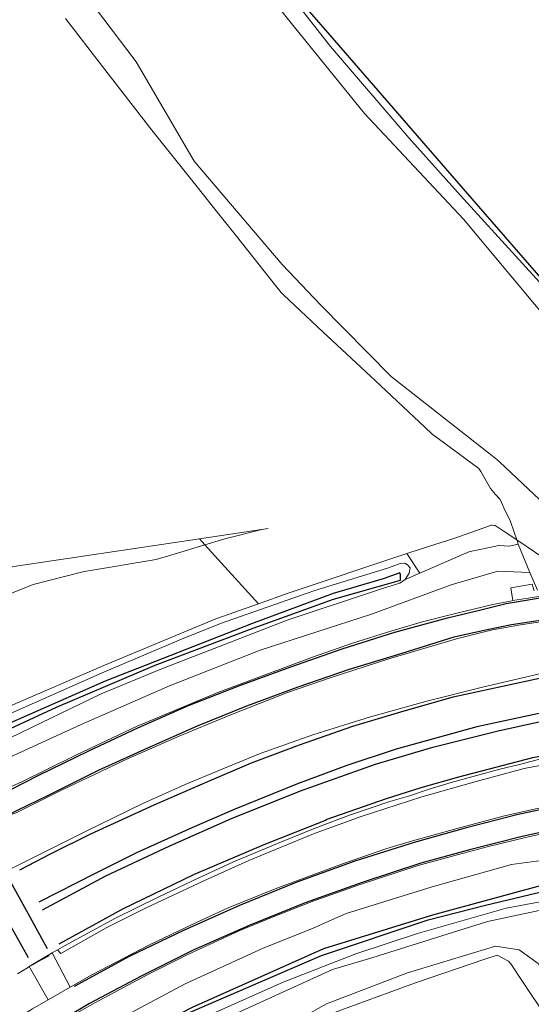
# Model space of a CAD drawing. Header units: metres. Extents: x 169249 to 194689, y 406250 to 412203.
# Tile 247 of 256: x 184957 to 185000, y 410348 to 410432. Entities that reach past the tile are written whole.
import ezdxf

# ---------------------------------------------------------------- set-up
doc = ezdxf.new("R2010")
doc.units = ezdxf.units.M
for name, color, linetype, lineweight in [('BGT_NLCS_N264$0$B-WE-FV-GELEIDING_WILDRASTER-G', 252, 'CONTINUOUS', 18), ('BGT_NLCS_N264$0$B-WE-GW-TALUD_KRUIN-G', 252, 'CONTINUOUS', 18), ('BGT_NLCS_N264$0$B-WE-GW-TALUD_TEEN-G', 252, 'CONTINUOUS', 18), ('BGT_NLCS_N264$0$B-WE-GW-WATERGANG_INSTEEK-G', 252, 'CONTINUOUS', 18), ('BGT_NLCS_N264$0$B-WE-GW-WATERGANG_WATERLIJN-G', 252, 'CONTINUOUS', 18), ('BGT_NLCS_N264$0$B-WE-OG-TOPOGRAFIE_TERREIN_GROEN-GV', 252, 'CONTINUOUS', 18), ('BGT_NLCS_N264$0$B-WE-OG-TOPOGRAFIE_TERREIN_GROEN_BOS-GV', 252, 'CONTINUOUS', 18), ('BGT_NLCS_N264$0$B-WE-OG-TOPOGRAFIE_WATER-GV', 252, 'CONTINUOUS', 18), ('BGT_NLCS_N264$0$B-WE-OG-TOPOGRAFIE_WEG_BERM-GV', 252, 'CONTINUOUS', 18), ('BGT_NLCS_N264$0$B-WE-OG-TOPOGRAFIE_WEG_RIJWEG-GV', 252, 'CONTINUOUS', 18), ('BGT_NLCS_N264$0$B-WE-OG-TOPOGRAFIE_WEG_RIJWIELPAD-GV', 252, 'CONTINUOUS', 18), ('X-XX-AL-REFERENTIE-G', 7, 'CONTINUOUS', 18)]:
    doc.layers.add(name, color=color, linetype=linetype, lineweight=lineweight)
for name, color, linetype in [('BGT_NLCS_N264$0$B-WE-IE-TERREINAFSCHEIDING_KUNSTMATIG_HEKWERK_RASTER-G', 252, 'CONTINUOUS'), ('BGT_NLCS_N264$0$B-WE-OG-TOPOGRAFIE_WATER_SLOOT-GV', 252, 'CONTINUOUS'), ('BGT_NLCS_N264$0$B-WE-VW-MARKERING-G', 252, 'CONTINUOUS')]:
    doc.layers.add(name, color=color, linetype=linetype)

# ---------------------------------------------------------------- blocks, each defined once
blk = doc.blocks.new('BGT_NLCS_N264')
at = {"layer": 'BGT_NLCS_N264$0$B-WE-FV-GELEIDING_WILDRASTER-G'}
for p, q in [((185003.859, 410383.931, 10.597), (184998.746, 410387.416, 11.055)), ((184989.418, 410386.257, 10.288), (184979.33, 410382.882, 10.324)), ((184979.33, 410382.882, 10.324), (184976.808, 410381.993, 10.34)), ((184976.808, 410381.993, 10.34), (184973.181, 410380.715, 10.363))]:
    blk.add_line(p, q, dxfattribs=at)
for points in [[(184993.565, 410387.579, 10.706), (184996.516, 410388.639, 10.743), (184996.603, 410388.67, 10.744)], [(184998.746, 410387.416, 11.055), (184997.511, 410388.228, 10.892), (184996.894, 410388.633, 10.81), (184996.629, 410388.667, 10.75), (184996.603, 410388.67, 10.744)], [(184993.565, 410387.579, 10.706), (184990.458, 410386.604, 10.498), (184989.418, 410386.257, 10.288)], [(184973.181, 410380.715, 10.363), (184963.676, 410376.76, 10.333), (184955.553, 410373.237, 10.351), (184950.465, 410371.274, 10.342)], [(185012.216, 410357.507, 10.263), (185012.072, 410357.493, 10.36), (185006.965, 410357.149, 10.339), (185002.501, 410356.375, 10.348), (184996.268, 410355.039, 10.327), (184986.431, 410351.955, 10.3), (184983.096, 410350.977, 10.288), (184972.805, 410346.281, 10.348), (184964.295, 410341.806, 10.363), (184954.574, 410336.425, 10.348)]]:
    blk.add_polyline3d(points, dxfattribs=at)
at = {"layer": 'BGT_NLCS_N264$0$B-WE-GW-TALUD_KRUIN-G'}
for points in [[(184897.776, 410416.808, 11.293), (184912.358, 410394.537, 11.407), (184913.863, 410392.237, 11.419), (184920.808, 410382.984, 11.281), (184920.899, 410382.951, 11.274), (184921.936, 410382.569, 11.194), (184922.29, 410382.449, 11.165), (184923.763, 410381.949, 11.044), (184923.879, 410381.91, 11.035), (184926.415, 410381.049, 10.827), (184929.036, 410380.16, 10.612), (184931.684, 410379.656, 10.57), (184936.847, 410379.659, 10.588), (184940.494, 410379.981, 10.585), (184944.135, 410380.543, 10.552), (184947.033, 410381.111, 10.492), (184951.503, 410381.828, 10.477), (184955.912, 410382.932, 10.468), (184957.68, 410383.625, 10.447), (184961.908, 410384.702, 10.441), (184962.022, 410384.731, 10.441), (184968.111, 410385.75, 10.411), (184970.21, 410386.376, 10.399), (184972.262, 410386.988, 10.317)], [(184972.262, 410386.988, 10.317), (184973.951, 410387.491, 10.249), (184977.096, 410388.28, 10.177), (184977.63, 410388.363, 9.823)]]:
    blk.add_polyline3d(points, dxfattribs=at)
at = {"layer": 'BGT_NLCS_N264$0$B-WE-GW-TALUD_TEEN-G'}
blk.add_line((184977.63, 410388.363, 9.823), (184971.8, 410387.495, 9.758), dxfattribs=at)
blk.add_polyline3d([(184971.8, 410387.495, 9.758), (184961.368, 410385.941, 9.641), (184956.399, 410385.201, 9.586), (184946.423, 410383.417, 9.769), (184942.054, 410382.536, 9.835), (184930.541, 410381.824, 9.856), (184928.108, 410382.739, 9.844), (184927.056, 410383.475, 9.814), (184925.567, 410384.093, 9.793), (184923.753, 410384.371, 9.793), (184923.47, 410384.433, 9.794), (184922.952, 410384.547, 9.796), (184922.494, 410384.672, 9.774), (184922.14, 410384.769, 9.757), (184921.915, 410384.937, 9.742), (184914.347, 410395.909, 9.644), (184911.234, 410400.422, 9.604), (184900.426, 410417.294, 9.433)], dxfattribs=at)
at = {"layer": 'BGT_NLCS_N264$0$B-WE-GW-WATERGANG_INSTEEK-G'}
for points in [[(184971.546, 410444.317, 10.078), (184976.141, 410437.942, 10.153), (184982.936, 410429.257, 10.177), (184989.569, 410421.523, 10.069), (184993.953, 410416.634, 10.039), (185001.269, 410408.625, 10.164), (185015.499, 410391.989, 10.486), (185015.857, 410391.57, 10.494), (185017.429, 410390.113, 10.605), (185018.617, 410389.989, 10.797), (185019.114, 410389.917, 10.819), (185021.495, 410389.575, 10.926), (185022.347, 410389.496, 11.013), (185022.652, 410389.43, 11.052), (185023.157, 410389.308, 11.136), (185023.728, 410388.935, 11.208), (185023.874, 410388.816, 11.217), (185023.923, 410388.766, 11.225)], [(184998.746, 410387.416, 11.055), (184998.251, 410388.878, 10.965), (184998.189, 410389.06, 10.954), (184997.745, 410389.867, 10.837), (184997.323, 410390.823, 10.723), (184996.935, 410391.262, 10.642), (184996.507, 410391.772, 10.528), (184995.685, 410393.201, 9.819), (184995.534, 410393.464, 9.688), (184992.601, 410395.614, 9.617), (184991.568, 410396.371, 9.592), (184990.927, 410396.972, 9.589), (184986.706, 410400.926, 9.57), (184982.285, 410405.067, 9.551), (184978.976, 410408.167, 9.536), (184978.734, 410408.394, 9.535), (184978.262, 410408.986, 9.533), (184974.93, 410413.169, 9.523), (184973.096, 410415.472, 9.517), (184971.594, 410417.357, 9.512), (184967.76, 410422.17, 9.499), (184963.573, 410427.57, 9.469), (184960.423, 410431.634, 9.447)], [(184998.869, 410387.056, 11.077), (184998.762, 410387.368, 11.058), (184998.746, 410387.416, 11.055)], [(184980.475, 410346.865, 9.485), (184982.591, 410348.052, 9.51), (184989.455, 410350.687, 9.701), (184996.925, 410352.947, 9.639), (184998.946, 410352.623, 9.622), (185000.565, 410351.489, 9.604), (185004.383, 410344.619, 9.587)]]:
    blk.add_polyline3d(points, dxfattribs=at)
at = {"layer": 'BGT_NLCS_N264$0$B-WE-GW-WATERGANG_WATERLIJN-G'}
for points in [[(185018.201, 410385.28, 9.226), (185015.232, 410388.298, 9.226), (185013.125, 410391.561, 9.226), (185011.906, 410393.449, 9.226), (185009.904, 410396.46, 9.226), (185002.255, 410405.007, 9.226), (184994.231, 410414.615, 9.227), (184985.805, 410423.583, 9.227), (184979.137, 410431.818, 9.226), (184972.789, 410440.073, 9.226), (184969.35, 410444.95, 9.226)], [(184956.933, 410440.475, 9.227), (184966.431, 410427.974, 9.227), (184971.34, 410419.532, 9.228), (184978.808, 410410.782, 9.228), (184982.068, 410407.352, 9.228), (184988.073, 410401.255, 9.228), (184996.634, 410394.569, 9.228), (184997.056, 410394.239, 9.228), (184997.263, 410394.044, 9.228), (185000.709, 410390.804, 9.228), (185002.076, 410389.568, 9.228), (185004.228, 410387.621, 9.228), (185005.428, 410386.24, 9.228), (185007.997, 410383.736, 9.228)], [(184982.958, 410347.199, 9.238), (184990.061, 410349.814, 9.238), (184996.033, 410351.846, 9.238), (184997.091, 410352.19, 9.238), (184998.054, 410351.687, 9.238), (184998.233, 410351.458, 9.238), (184998.347, 410351.288, 9.238), (184999.122, 410350.132, 9.238), (185005.893, 410340.031, 9.238)]]:
    blk.add_polyline3d(points, dxfattribs=at)
at = {"layer": 'BGT_NLCS_N264$0$B-WE-IE-TERREINAFSCHEIDING_KUNSTMATIG_HEKWERK_RASTER-G'}
blk.add_polyline3d([(185025.411, 410393.066, 10.65), (185016.943, 410392.236, 10.709), (185016.777, 410392.22, 10.71), (185002.108, 410408.106, 9.999), (184994.385, 410416.999, 10.024), (184982.899, 410430.225, 10.062), (184979.64, 410433.978, 10.073)], dxfattribs=at)
at = {"layer": 'BGT_NLCS_N264$0$B-WE-OG-TOPOGRAFIE_TERREIN_GROEN-GV'}
for p, q in [((184972.262, 410386.988, 5.315), (184971.8, 410387.495, 4.805)), ((184976.808, 410381.993, 10.34), (184972.262, 410386.988, 5.315)), ((184973.181, 410380.715, 10.363), (184976.808, 410381.993, 10.34)), ((184976.808, 410381.993, 10.34), (184976.808, 410381.993, 10.34))]:
    blk.add_line(p, q, dxfattribs=at)
at = {"layer": 'BGT_NLCS_N264$0$B-WE-OG-TOPOGRAFIE_TERREIN_GROEN_BOS-GV'}
blk.add_line((184976.808, 410381.993, 10.34), (184979.33, 410382.882, 10.324), dxfattribs=at)
at = {"layer": 'BGT_NLCS_N264$0$B-WE-OG-TOPOGRAFIE_WATER-GV'}
for points in [[(184989.268, 410384.038, 10.309), (184989.591, 410384.584, 10.309), (184989.697, 410385.035, 10.3), (184989.456, 410385.307, 10.288), (184989.245, 410385.44, 10.255), (184988.832, 410385.414, 10.237), (184987.843, 410385.042, 10.216), (184981.52, 410383.096, 10.279), (184973.58, 410380.307, 10.276), (184970.284, 410378.995, 10.252), (184963.524, 410376.119, 10.255), (184952.021, 410371.054, 10.285), (184950.588, 410370.29, 10.327)], [(184950.418, 410369.113, 10.3), (184950.675, 410368.921, 10.303), (184950.921, 410368.906, 10.321), (184951.095, 410368.923, 10.357), (184955.71, 410370.61, 10.447), (184963.454, 410374.359, 10.435), (184968.515, 410376.446, 10.435), (184974.432, 410378.74, 10.429), (184979.234, 410380.587, 10.417), (184987.435, 410383.316, 10.306), (184988.805, 410383.742, 10.306), (184989.268, 410384.038, 10.309)], [(185006.285, 410360.881, 11.185), (185006.045, 410361.047, 11.251), (185005.766, 410361.076, 11.257), (185005.104, 410361.046, 11.242), (185004.008, 410360.802, 11.215), (185002.544, 410360.428, 11.215), (184998.303, 410359.868, 11.137), (184991.553, 410357.981, 11.104), (184989.103, 410357.207, 11.068), (184984.257, 410355.714, 11.032), (184981.257, 410354.397, 10.945), (184977.219, 410352.784, 10.948), (184970.583, 410349.762, 10.933), (184964.702, 410346.603, 10.885), (184960.55, 410343.996, 10.921), (184956.413, 410341.53, 10.93)], [(184884.664, 410252.649, 10.041), (184885.255, 410253.576, 9.928), (184896.004, 410268.774, 9.725), (184912.594, 410292.19, 9.77), (184919.96, 410302.656, 9.772), (184924.888, 410309.425, 9.785), (184929.736, 410315.489, 9.808), (184934.221, 410319.865, 9.844), (184940.781, 410325.863, 9.883), (184943.095, 410328.141, 10.129), (184953.623, 410336.197, 10.177), (184965.247, 410343.323, 10.282), (184972.107, 410346.873, 10.291), (184978.894, 410349.895, 10.273), (184985.09, 410352.292, 10.27), (184990.321, 410354.027, 10.252), (184997.852, 410356.161, 10.228), (185004.368, 410357.378, 10.246), (185005.266, 410357.608, 10.246), (185005.751, 410358.338, 10.357), (185005.926, 410358.837, 10.384)]]:
    blk.add_polyline3d(points, dxfattribs=at)
at = {"layer": 'BGT_NLCS_N264$0$B-WE-OG-TOPOGRAFIE_WATER_SLOOT-GV'}
for points in [[(184983.138, 410382.848, 9.7), (184976.215, 410380.293, 9.709), (184963.778, 410375.417, 9.703), (184951.359, 410369.973, 9.703), (184951.249, 410369.808, 9.703), (184951.258, 410369.643, 9.703), (184951.405, 410369.506, 9.703), (184951.881, 410369.625, 9.703), (184959.646, 410373.207, 9.703), (184968.027, 410376.782, 9.703), (184976.054, 410379.81, 9.703), (184983.193, 410382.391, 9.703), (184988.873, 410384.006, 9.703), (184988.882, 410384.437, 9.703), (184988.8, 410384.611, 9.703), (184987.398, 410384.116, 9.703), (184983.138, 410382.848, 9.7)], [(184955.195, 410338.039, 9.657), (184962.446, 410342.705, 9.576), (184971.145, 410347.415, 9.602), (184982.167, 410352.15, 9.511), (184991.215, 410355.177, 9.518), (184996.08, 410356.417, 9.489), (185004.273, 410358.362, 9.377), (185005.323, 410358.54, 9.419), (185005.127, 410358.921, 9.451), (185002.1, 410358.436, 9.523), (184991.577, 410355.588, 9.483), (184982.336, 410352.724, 9.476), (184971.168, 410347.734, 9.591), (184962.874, 410343.5, 9.662), (184952.574, 410337.146, 9.799)]]:
    blk.add_polyline3d(points, dxfattribs=at)
at = {"layer": 'BGT_NLCS_N264$0$B-WE-OG-TOPOGRAFIE_WEG_BERM-GV'}
for p, q in [((184999.847, 410384.647, 11.293), (184998.869, 410387.056, 11.077)), ((184990.505, 410384.576, 10.468), (184989.418, 410386.257, 10.288)), ((185000.498, 410383.153, 11.452), (184999.847, 410384.647, 11.293)), ((184990.505, 410384.576, 10.468), (184989.268, 410384.038, 10.309))]:
    blk.add_line(p, q, dxfattribs=at)
for points in [[(184998.869, 410387.056, 11.077), (184998.112, 410386.885, 11.035), (184997.22, 410386.936, 11.008), (184994.677, 410386.391, 11.005), (184990.505, 410384.576, 10.468)], [(184999.847, 410384.647, 11.293), (184997.125, 410384.757, 11.437), (184993.16, 410383.593, 11.527), (184986.416, 410381.098, 11.509), (184976.944, 410378.05, 11.506), (184969.245, 410375.037, 11.515), (184961.759, 410371.743, 11.548), (184954.3, 410368.36, 11.596), (184950.834, 410367.161, 11.608)], [(185005.239, 410369.718, 11.314), (185004.517, 410369.587, 11.308), (185002.814, 410369.258, 11.329), (185000.909, 410368.863, 11.386), (184998.962, 410368.349, 11.395), (184997.317, 410367.949, 11.395), (184995.23, 410367.393, 11.386), (184993.161, 410366.822, 11.377), (184991.225, 410366.241, 11.392), (184989.559, 410365.679, 11.374), (184987.951, 410365.218, 11.386), (184984.543, 410364.046, 11.383), (184981.621, 410362.967, 11.368), (184978.763, 410361.802, 11.368), (184974.688, 410360.086, 11.362), (184971.681, 410358.725, 11.365), (184968.283, 410357.093, 11.35), (184964.663, 410355.318, 11.359), (184960.341, 410352.963, 11.374), (184959.736, 410352.625, 11.324)], [(184999.367, 410368.007, 11.304), (185003.207, 410368.746, 11.291), (185005.255, 410369.328, 11.291), (185005.239, 410369.718, 11.314)], [(184959.736, 410352.625, 11.324), (184960.021, 410352.337, 11.279), (184963.925, 410354.519, 11.304), (184967.281, 410356.211, 11.304), (184972.178, 410358.478, 11.353), (184975.992, 410360.211, 11.328), (184981.468, 410362.463, 11.291), (184985.435, 410363.929, 11.328), (184990.67, 410365.626, 11.34), (184995.306, 410366.926, 11.291), (184999.367, 410368.007, 11.304)]]:
    blk.add_polyline3d(points, dxfattribs=at)
at = {"layer": 'BGT_NLCS_N264$0$B-WE-OG-TOPOGRAFIE_WEG_RIJWEG-GV'}
for p, q in [((184957.91, 410351.552, 11.278), (184959.277, 410352.368, 11.286)), ((184959.277, 410352.368, 11.286), (184959.736, 410352.625, 11.324)), ((184957.344, 410351.215, 11.274), (184957.91, 410351.552, 11.278))]:
    blk.add_line(p, q, dxfattribs=at)
for points in [[(185001.87, 410376.342, 11.326), (185001.791, 410376.326, 11.326), (185000.065, 410375.92, 11.326), (184995.829, 410374.911, 11.383), (184991.097, 410373.72, 11.401), (184986.315, 410372.398, 11.434), (184981.412, 410370.873, 11.515), (184976.966, 410369.281, 11.56), (184973.435, 410367.853, 11.554), (184970.57, 410366.655, 11.584), (184966.989, 410365.062, 11.605), (184962.127, 410362.662, 11.638), (184955.447, 410359.344, 11.705)], [(184956.354, 410350.6, 11.277), (184957.185, 410351.12, 11.273), (184957.344, 410351.215, 11.274)]]:
    blk.add_polyline3d(points, dxfattribs=at)
at = {"layer": 'BGT_NLCS_N264$0$B-WE-OG-TOPOGRAFIE_WEG_RIJWIELPAD-GV'}
for p, q in [((184960.812, 410349.465, 11.188), (184959.277, 410352.368, 11.286)), ((184957.344, 410351.215, 11.274), (184958.943, 410348.395, 11.192)), ((184960.812, 410349.465, 11.188), (184958.943, 410348.395, 11.192))]:
    blk.add_line(p, q, dxfattribs=at)
for points in [[(185000.226, 410383.078, 11.41), (185000.063, 410383.666, 11.434), (184998.236, 410383.332, 11.426), (184998.415, 410382.259, 11.542)], [(185002.841, 410382.955, 11.527), (184999.516, 410382.448, 11.545), (184998.415, 410382.259, 11.542)], [(184998.415, 410382.259, 11.542), (184998.212, 410382.224, 11.542), (184996.722, 410381.932, 11.53), (184993.418, 410381.146, 11.524), (184990.638, 410380.427, 11.518), (184988.06, 410379.667, 11.521), (184984.78, 410378.651, 11.524), (184981.389, 410377.465, 11.518), (184973.352, 410374.473, 11.533), (184966.506, 410371.616, 11.554), (184961.299, 410369.157, 11.614), (184956.668, 410366.871, 11.659), (184953.855, 410365.637, 11.647), (184952.05, 410364.968, 11.689), (184949.756, 410364.333, 11.728), (184947.643, 410363.787, 11.746), (184945.75, 410363.238, 11.77), (184944.229, 410362.738, 11.776), (184942.13, 410361.685, 11.797), (184939.97, 410360.499, 11.821), (184938.142, 410359.24, 11.767), (184937.811, 410359.068, 11.758)], [(184953.319, 410363.27, 11.755), (184956.234, 410364.254, 11.769), (184960.014, 410366.153, 11.686), (184965.736, 410368.855, 11.629), (184970.072, 410370.757, 11.605), (184974.507, 410372.594, 11.587), (184979.275, 410374.456, 11.593), (184982.975, 410375.736, 11.548), (184987.878, 410377.325, 11.536), (184993.63, 410379.011, 11.53), (184996.681, 410379.766, 11.533), (184999.065, 410380.196, 11.536), (185002.458, 410380.72, 11.548), (185004.421, 410380.984, 11.563)], [(185018.28, 410367.956, 11.552), (185016.483, 410367.637, 11.566), (185010.056, 410366.583, 11.482), (185003.854, 410365.369, 11.404), (184999.706, 410364.454, 11.311), (184997.582, 410363.976, 11.251), (184993.558, 410362.902, 11.224), (184989.874, 410361.878, 11.188), (184987.712, 410361.23, 11.179), (184984.024, 410359.957, 11.167), (184978.214, 410357.822, 11.146), (184974.229, 410356.204, 11.152), (184971.222, 410354.804, 11.164), (184967.553, 410353.046, 11.164), (184962.653, 410350.519, 11.185), (184960.812, 410349.465, 11.188)], [(184953.653, 410342.551, 11.122), (184956.684, 410344.499, 11.095), (184959.8, 410346.395, 11.128), (184962.918, 410348.153, 11.125), (184967.369, 410350.528, 11.119), (184970.816, 410352.228, 11.113), (184975.235, 410354.272, 11.113), (184977.904, 410355.367, 11.089), (184981.507, 410356.788, 11.119), (184985.431, 410358.177, 11.131), (184990.372, 410359.787, 11.14), (184993.802, 410360.73, 11.182), (184996.342, 410361.397, 11.194), (184999.48, 410362.152, 11.317), (185002.913, 410362.935, 11.383), (185006.636, 410363.713, 11.47), (185010.405, 410364.451, 11.524), (185013.875, 410365.126, 11.494), (185015.733, 410365.383, 11.518), (185015.955, 410365.414, 11.519)], [(184958.943, 410348.395, 11.192), (184957.617, 410347.636, 11.194), (184953.623, 410345.151, 11.185), (184948.107, 410341.474, 11.173), (184946.514, 410340.349, 11.194), (184943.441, 410338.062, 11.185), (184941.578, 410336.618, 11.197), (184938.046, 410333.736, 11.209), (184935.615, 410331.546, 11.236), (184933.542, 410329.642, 11.257), (184932.527, 410328.691, 11.246)]]:
    blk.add_polyline3d(points, dxfattribs=at)
at = {"layer": 'BGT_NLCS_N264$0$B-WE-VW-MARKERING-G', "linetype": 'Continuous'}
for p, q in [((184957.91, 410351.552, 11.279), (184959.034, 410352.152, 11.3)), ((184957.622, 410351.399, 11.273), (184957.91, 410351.552, 11.279))]:
    blk.add_line(p, q, dxfattribs=at)
at = {"layer": 'BGT_NLCS_N264$0$B-WE-VW-MARKERING-G'}
for points in [[(184938.076, 410358.985, 11.766), (184939.269, 410359.79, 11.772), (184940.941, 410360.91, 11.761), (184943.002, 410361.979, 11.746), (184944.628, 410362.691, 11.729), (184946.957, 410363.453, 11.717), (184949.242, 410364.024, 11.709), (184950.786, 410364.462, 11.705), (184952.253, 410364.899, 11.688), (184953.237, 410365.167, 11.674), (184954.391, 410365.677, 11.674), (184955.836, 410366.258, 11.659), (184958.088, 410367.422, 11.614), (184962.401, 410369.519, 11.574), (184966.558, 410371.458, 11.562), (184970.878, 410373.361, 11.536), (184975.145, 410375.031, 11.506), (184979.559, 410376.631, 11.474), (184983.904, 410378.182, 11.465), (184988.384, 410379.59, 11.481), (184992.868, 410380.801, 11.461), (184995.565, 410381.452, 11.47), (184997.836, 410382.025, 11.445), (185002.927, 410382.848, 3.178)], [(184953.308, 410363.298, 11.726), (184955.239, 410363.944, 11.694), (184957.284, 410364.93, 11.664), (184958.927, 410365.724, 11.64), (184963.23, 410367.868, 11.662), (184967.407, 410369.763, 11.577), (184971.619, 410371.637, 11.6), (184975.813, 410373.338, 11.564), (184980.18, 410374.937, 11.526), (184984.552, 410376.452, 11.514), (184989.006, 410377.814, 11.495), (184993.433, 410379.183, 11.498), (184996.084, 410379.777, 11.496), (184998.281, 410380.228, 11.49), (185004.308, 410381.125, 11.56)], [(185018.445, 410367.741, 11.505), (185011.119, 410366.574, 11.438), (185008.636, 410366.193, 11.458), (185003.733, 410365.173, 11.37), (184998.757, 410364.09, 11.288), (184994.364, 410362.964, 11.205), (184990.018, 410361.751, 11.167), (184985.002, 410360.162, 11.155), (184980.058, 410358.386, 11.162), (184975.184, 410356.408, 11.123), (184970.449, 410354.269, 11.12), (184965.895, 410352.084, 11.113), (184961.164, 410349.535, 11.077)], [(185019.739, 410366.058, 11.518), (185011.574, 410364.827, 11.44), (185009.014, 410364.394, 11.444), (185004.113, 410363.335, 11.326), (184999.21, 410362.257, 11.223), (184994.842, 410361.142, 11.188), (184990.588, 410359.991, 11.133), (184985.609, 410358.346, 11.115), (184980.78, 410356.624, 11.118), (184976.017, 410354.7, 11.118), (184971.261, 410352.596, 11.083), (184966.846, 410350.402, 11.082), (184962.466, 410348.092, 11.083), (184958.24, 410345.572, 11.096), (184954.022, 410342.961, 11.1), (184950.001, 410340.19, 11.107), (184945.973, 410337.262, 11.143), (184943.693, 410335.546, 11.144), (184942.102, 410334.279, 11.156)], [(184955.59, 410358.714, 11.666), (184957.252, 410355.682, 11.516), (184958.865, 410352.741, 11.37)], [(184957.275, 410351.943, 11.326), (184955.655, 410354.83, 11.489), (184953.904, 410357.951, 11.666)]]:
    blk.add_polyline3d(points, dxfattribs=at)
at = {"layer": 'BGT_NLCS_N264$0$B-WE-VW-MARKERING-G', "linetype": 'Continuous'}
for points in [[(184956.548, 410359.435, 11.651), (184959.213, 410360.815, 11.651), (184962.582, 410362.478, 11.577), (184967.938, 410364.936, 11.577), (184972.518, 410366.914, 11.533), (184976.221, 410368.485, 11.518), (184980.295, 410370.012, 11.459), (184984.825, 410371.613, 11.503), (184988.898, 410372.818, 11.429), (184993.354, 410374.101, 11.429), (185004.851, 410376.59, 11.34), (185009.113, 410377.342, 11.351)], [(185011.577, 410374.861, 11.39), (185011.197, 410374.795, 11.389), (185004.679, 410373.558, 11.365), (185000.114, 410372.58, 11.377), (184995.363, 410371.547, 11.377), (184988.502, 410369.648, 11.389), (184984.311, 410368.267, 11.402), (184980.134, 410366.723, 11.389), (184974.749, 410364.544, 11.438), (184971.139, 410362.997, 11.438), (184966.439, 410360.867, 11.487), (184962.932, 410359.112, 11.548), (184958.159, 410356.684, 11.524)], [(184958.481, 410356.033, 11.475), (184963.847, 410358.9, 11.475), (184969.284, 410361.451, 11.426), (184974.524, 410363.78, 11.463), (184980.371, 410366.119, 11.402), (184986.739, 410368.382, 11.377), (184991.614, 410369.813, 11.377), (184997.27, 410371.244, 11.365), (185004.382, 410372.788, 11.389), (185012.143, 410374.291, 11.416)], [(184959.895, 410353.145, 11.281), (184965.28, 410356.108, 11.266), (184971.386, 410359.06, 11.296), (184977.291, 410361.563, 11.326), (184982.575, 410363.676, 11.37), (184982.552, 410363.692, 11.4), (184987.677, 410365.466, 11.37), (184990.627, 410366.419, 11.34), (184993.822, 410367.318, 11.311), (185000.112, 410368.941, 11.311), (185012.289, 410371.203, 11.37), (185014.776, 410371.64, 11.364)]]:
    blk.add_polyline3d(points, dxfattribs=at)

msp = doc.modelspace()

# ---------------------------------------------------------------- block references
at = {"layer": 'X-XX-AL-REFERENTIE-G'}
msp.add_blockref('BGT_NLCS_N264', (0, 0), dxfattribs=at)

doc.saveas('drawing.dxf')
